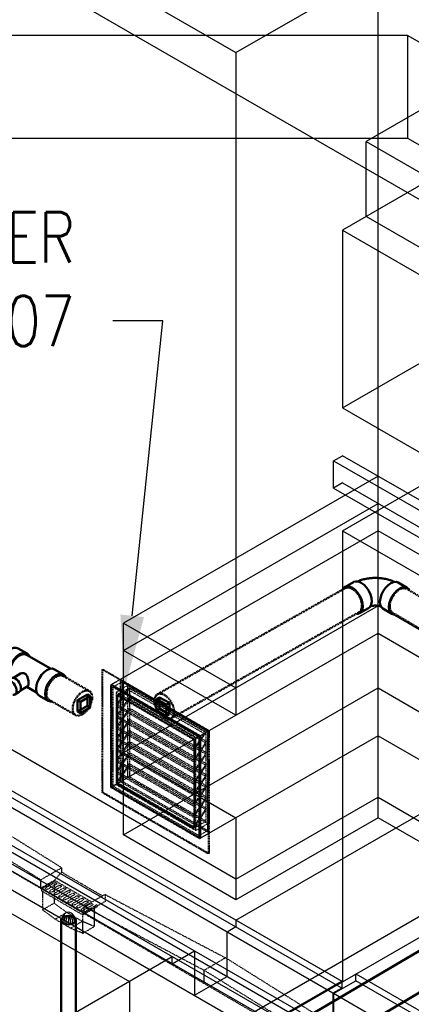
# Model space of a CAD drawing. Header units: inches. Extents: x 175 to 32888, y -1032 to 703.
# Tile 10 of 44: x 688 to 782, y 233 to 468. Entities that reach past the tile are written whole.
import ezdxf
from ezdxf import colors
from ezdxf.entities.mleader import LeaderData, LeaderLine
from ezdxf.math import Vec2, Vec3

# ---------------------------------------------------------------- set-up
doc = ezdxf.new("R2010")
doc.units = ezdxf.units.IN
doc.header["$LTSCALE"] = 0.5
doc.header["$MEASUREMENT"] = 0
for name, pattern in [('Dash - 1_16_', [0.1875, 0.125, -0.0625]), ('Dot 1_32_', [0.03125, 0, -0.03125]), ('HIDDEN2', [0.1875, 0.125, -0.0625])]:
    doc.linetypes.add(name, pattern=pattern)
for name, color, linetype in [('M-DETL-LIGHT', 1, 'Continuous'), ('M-EQPM', 2, 'Continuous'), ('M-SECT-PATT', 8, 'Continuous'), ('P-PIPE', 3, 'Continuous'), ('S-ANNO-DIMS', 1, 'Continuous')]:
    doc.layers.add(name, color=color, linetype=linetype)
doc.styles.add('Annotative', font='romans.shx', dxfattribs={"width": 0.8, "height": 0.125})

# ---------------------------------------------------------------- blocks, each defined once
blk = doc.blocks.new('Bend - PVC - Sch 40 - DWV_USACE - Standard-1140917-DRAINAGE ISOMETRIC')
at = {"layer": 'P-PIPE', "color": 90, "lineweight": 50}
for p, q in [((767.95, 334.01), (765.83, 332.81)), ((780.75, 332.65), (778.63, 333.9)), ((769.38, 326.54), (771.5, 327.74)), ((774.96, 327.68), (777.09, 326.43))]:
    blk.add_line(p, q, dxfattribs=at)
for points in [[(768.87, 334.15, 0), (769.09, 334.24, 0), (769.35, 334.34, 0), (769.6, 334.43, 0), (769.87, 334.51, 0), (770.13, 334.59, 0), (770.39, 334.66, 0), (770.66, 334.72, 0), (770.93, 334.78, 0), (771.2, 334.83, 0), (771.47, 334.87, 0), (771.75, 334.91, 0), (772.02, 334.94, 0), (772.3, 334.96, 0), (772.57, 334.98, 0), (772.85, 334.99, 0), (773.12, 334.99, 0), (773.4, 334.99, 0), (773.68, 334.98, 0), (773.95, 334.96, 0), (774.23, 334.94, 0), (774.5, 334.91, 0), (774.78, 334.88, 0), (775.05, 334.84, 0), (775.32, 334.79, 0), (775.59, 334.74, 0), (775.86, 334.68, 0), (776.13, 334.61, 0), (776.39, 334.54, 0), (776.65, 334.46, 0), (776.91, 334.37, 0), (777.17, 334.27, 0), (777.42, 334.17, 0), (777.68, 334.06, 0), (777.73, 334.04, 0)], [(770.15, 328.17, 0), (770.08, 328.99, 0), (769.84, 329.85, 0), (769.44, 330.69, 0), (768.92, 331.47, 0), (768.31, 332.13, 0), (767.66, 332.62, 0), (766.99, 332.91, 0), (766.37, 332.98, 0), (765.84, 332.82, 0), (765.42, 332.45, 0), (765.27, 332.14, 0)], [(767.95, 334.01, 0), (767.96, 334.02, 0), (768.5, 334.17, 0), (769.12, 334.11, 0), (769.78, 333.82, 0), (770.44, 333.33, 0), (771.04, 332.67, 0), (771.56, 331.89, 0), (771.96, 331.05, 0), (772.2, 330.19, 0), (772.27, 329.37, 0)], [(774.25, 329.35, 0), (774.35, 330.16, 0), (774.61, 331.01, 0), (775.03, 331.85, 0), (775.57, 332.62, 0), (776.19, 333.26, 0), (776.85, 333.73, 0), (777.51, 334.01, 0), (778.12, 334.06, 0), (778.63, 333.89, 0)], [(781.2, 332.14, 0), (781.15, 332.26, 0), (780.76, 332.64, 0), (780.24, 332.81, 0), (779.63, 332.76, 0), (778.97, 332.48, 0), (778.31, 332.01, 0), (777.69, 331.37, 0), (777.15, 330.6, 0), (776.74, 329.76, 0), (776.47, 328.91, 0), (776.37, 328.1, 0)], [(769, 326.43, 0), (769.37, 326.53, 0), (769.78, 326.9, 0), (770.05, 327.46, 0), (770.15, 328.17, 0)], [(772.27, 329.37, 0), (772.17, 328.66, 0), (771.9, 328.1, 0), (771.49, 327.73, 0)], [(771.96, 328.22, 0), (772, 328.23, 0), (772.1, 328.26, 0), (772.2, 328.28, 0), (772.31, 328.3, 0), (772.42, 328.31, 0), (772.54, 328.33, 0), (772.66, 328.34, 0), (772.78, 328.35, 0), (772.9, 328.36, 0), (773.02, 328.36, 0), (773.14, 328.37, 0), (773.27, 328.37, 0), (773.39, 328.36, 0), (773.51, 328.35, 0), (773.63, 328.34, 0), (773.75, 328.33, 0), (773.87, 328.32, 0), (773.99, 328.3, 0), (774.1, 328.28, 0), (774.21, 328.26, 0), (774.32, 328.23, 0), (774.42, 328.21, 0), (774.48, 328.19, 0)], [(774.96, 327.69, 0), (774.56, 328.07, 0), (774.32, 328.64, 0), (774.25, 329.35, 0)], [(776.37, 328.1, 0), (776.44, 327.39, 0), (776.68, 326.82, 0), (777.08, 326.44, 0), (777.6, 326.27, 0), (777.82, 326.29, 0)]]:
    blk.add_polyline3d(points, dxfattribs=at)
blk.add_arc((768.91, 327.68), 1.25, 260.5733, 274.3147, dxfattribs=at)
blk = doc.blocks.new('Plug - PVC - Sch 40 - DWV_USACE - Standard-1073404-DRAINAGE ISOMETRIC')
at = {"layer": 'P-PIPE', "color": 90, "lineweight": 50}
for p, q in [((720.87, 303.33), (720.9, 306.04)), ((721.6, 306.44), (720.9, 306.04)), ((720.9, 306.04), (723.24, 304.69)), ((721.58, 303.73), (721.6, 306.44)), ((723.95, 305.09), (721.6, 306.44)), ((720.87, 303.33), (721.58, 303.73)), ((721.58, 303.73), (723.92, 302.37)), ((723.24, 304.69), (723.21, 301.97)), ((723.24, 304.69), (723.95, 305.09)), ((723.92, 302.37), (723.95, 305.09)), ((723.21, 301.97), (720.87, 303.33)), ((723.92, 302.37), (723.21, 301.97))]:
    blk.add_line(p, q, dxfattribs=at)
blk = doc.blocks.new('Plug - PVC - Sch 40 - DWV_USACE - Standard-V29-DRAINAGE ISOMETRIC')
at = {"layer": 'P-PIPE', "color": 90, "lineweight": 50}
for p, q in [((704.35, 307.1), (702.01, 305.75)), ((702.72, 305.34), (705.06, 306.69)), ((705.06, 306.69), (704.35, 307.1)), ((704.35, 304.4), (704.35, 307.1)), ((705.06, 306.69), (705.06, 303.99)), ((702.01, 305.75), (702.72, 305.34)), ((702.01, 303.04), (702.01, 305.75)), ((702.01, 303.04), (704.35, 304.4)), ((702.72, 302.63), (702.72, 305.34)), ((705.06, 303.99), (702.72, 302.63)), ((704.35, 304.4), (705.06, 303.99)), ((702.72, 302.63), (702.01, 303.04))]:
    blk.add_line(p, q, dxfattribs=at)
blk = doc.blocks.new('Plumbing_Joints_Spears_DWV_Tee_Reducing_Vent-Tee - P442-V27-DRAINAGE ISOMETRIC')
at = {"layer": 'P-PIPE', "color": 90, "lineweight": 50}
for p, q in [((2302.18, -613.9), (2300.05, -612.67)), ((2307.73, -617.49), (2302.01, -614.18)), ((2296.41, -618.99), (2298.05, -619.94)), ((2300.58, -618.69), (2298.87, -619.67)), ((2310.84, -618.9), (2308.72, -617.68)), ((2298.38, -619.75), (2297.32, -620.36)), ((2299.24, -623.7), (2300.3, -623.09)), ((2300.6, -622.71), (2302.33, -621.72)), ((2302.06, -621.87), (2304.42, -623.23)), ((2305.08, -623.99), (2307.2, -625.22))]:
    blk.add_line(p, q, dxfattribs=at)
for points in [[(2295.65, -617.32, 0), (2295.74, -616.5, 0), (2296, -615.63, 0), (2296.41, -614.78, 0), (2296.94, -614, 0), (2297.56, -613.34, 0), (2298.23, -612.85, 0), (2298.9, -612.57, 0), (2299.52, -612.51, 0), (2300.04, -612.67, 0)], [(2302.72, -614.56, 0), (2302.59, -614.28, 0), (2302.18, -613.9, 0), (2301.64, -613.73, 0), (2301.02, -613.79, 0), (2300.35, -614.08, 0), (2299.68, -614.56, 0), (2299.06, -615.22, 0), (2298.53, -616, 0), (2298.12, -616.86, 0), (2297.86, -617.72, 0), (2297.77, -618.54, 0)], [(2298.01, -618.41, 0), (2298.09, -617.66, 0), (2298.32, -616.87, 0), (2298.69, -616.1, 0), (2299.18, -615.39, 0), (2299.75, -614.79, 0), (2300.35, -614.35, 0), (2300.96, -614.09, 0), (2301.52, -614.03, 0), (2302.01, -614.18, 0)], [(2296.41, -618.99, 0), (2296, -618.61, 0), (2295.74, -618.04, 0), (2295.65, -617.32, 0)], [(2297.77, -618.54, 0), (2297.86, -619.26, 0), (2298.14, -619.89, 0)], [(2298.41, -619.74, 0), (2298.32, -619.58, 0), (2298.09, -619.06, 0), (2298.01, -618.41, 0)], [(2300.58, -618.69, 0), (2300.92, -618.56, 0), (2301.4, -618.57, 0), (2301.84, -618.82, 0), (2302.16, -619.27, 0), (2302.37, -619.84, 0), (2302.48, -620.45, 0), (2302.52, -621.01, 0)], [(2304.32, -622.32, 0), (2304.41, -621.5, 0), (2304.67, -620.64, 0), (2305.08, -619.78, 0), (2305.61, -619, 0), (2306.23, -618.35, 0), (2306.9, -617.86, 0), (2307.57, -617.57, 0), (2308.19, -617.51, 0), (2308.72, -617.68, 0)], [(2311.37, -619.54, 0), (2311.25, -619.28, 0), (2310.84, -618.9, 0), (2310.31, -618.74, 0), (2309.69, -618.8, 0), (2309.02, -619.08, 0), (2308.35, -619.57, 0), (2307.73, -620.23, 0), (2307.2, -621.01, 0), (2306.79, -621.86, 0), (2306.53, -622.73, 0), (2306.44, -623.55, 0)], [(2299.64, -622.82, 0), (2299.6, -622.38, 0), (2299.46, -621.93, 0), (2299.24, -621.48, 0), (2298.96, -621.06, 0), (2298.63, -620.72, 0), (2298.28, -620.46, 0), (2297.93, -620.31, 0), (2297.6, -620.28, 0), (2297.32, -620.36, 0), (2297.1, -620.57, 0), (2297.02, -620.74, 0)], [(2298.38, -619.75, 0), (2298.66, -619.67, 0), (2298.99, -619.7, 0), (2299.34, -619.85, 0), (2299.69, -620.1, 0), (2300.02, -620.45, 0), (2300.3, -620.86, 0), (2300.52, -621.31, 0), (2300.66, -621.77, 0), (2300.7, -622.21, 0)], [(2302.52, -621.01, 0), (2302.48, -621.44, 0), (2302.37, -621.69, 0), (2302.33, -621.72, 0)], [(2298.72, -623.76, 0), (2298.96, -623.79, 0), (2299.24, -623.7, 0), (2299.46, -623.5, 0), (2299.6, -623.2, 0), (2299.64, -622.82, 0)], [(2300.7, -622.21, 0), (2300.66, -622.59, 0), (2300.52, -622.89, 0), (2300.3, -623.09, 0)], [(2305.08, -623.99, 0), (2304.67, -623.61, 0), (2304.41, -623.04, 0), (2304.32, -622.32, 0)], [(2306.44, -623.55, 0), (2306.53, -624.27, 0), (2306.79, -624.84, 0), (2307.2, -625.22, 0), (2307.73, -625.38, 0), (2307.98, -625.36, 0)]]:
    blk.add_polyline3d(points, dxfattribs=at)
blk = doc.blocks.new('Mechanical_Box_H_rvt-1-DRAINAGE ISOMETRIC')
blk.add_line((699.81, 254.19), (699.81, 252.17))
at = {"layer": 'M-DETL-LIGHT', "linetype": 'HIDDEN2'}
for p, q in [((693.18, 260.79), (635.38, 294.49)), ((698.2, 265.72), (669.45, 283.75)), ((693.18, 262.84), (664.35, 280.77)), ((698.2, 265.66), (693.18, 262.79)), ((696.5, 262.69), (698.2, 264.64)), ((698.2, 265.66), (698.2, 264.64)), ((707.96, 258.95), (698.2, 264.64)), ((693.18, 262.79), (693.18, 260.79)), ((696.5, 262.69), (693.18, 260.79)), ((696.7, 262.57), (693.38, 260.68)), ((696.49, 262.09), (694.46, 260.93)), ((696.93, 261.74), (694.88, 260.57)), ((697.57, 261.47), (695.54, 260.31)), ((696.4, 262.01), (696.4, 257.25)), ((705.41, 257.49), (696.5, 262.69)), ((703.54, 254.75), (693.18, 260.79)), ((693.38, 260.68), (693.38, 260.17)), ((703.26, 254.41), (693.38, 260.17)), ((693.62, 260.03), (693.62, 255.63)), ((698, 261.11), (695.95, 259.94)), ((698.64, 260.84), (696.61, 259.68)), ((699.07, 260.49), (697.03, 259.31)), ((699.71, 260.21), (697.68, 259.05)), ((700.15, 259.86), (698.1, 258.69)), ((700.79, 259.59), (698.76, 258.43)), ((701.22, 259.23), (699.17, 258.06)), ((701.86, 258.96), (699.83, 257.8)), ((708.57, 259.3), (703.54, 256.42)), ((708.57, 259.3), (737.33, 244.18)), ((708.57, 259.3), (708.57, 257.62)), ((693.62, 255.63), (696.4, 257.25)), ((699.42, 255.02), (696.4, 257.25)), ((702.3, 258.61), (700.25, 257.44)), ((702.94, 258.34), (700.91, 257.18)), ((703.37, 257.98), (701.32, 256.81)), ((704.01, 257.71), (701.98, 256.55)), ((704.44, 257.36), (702.4, 256.18)), ((705.08, 257.08), (703.05, 255.92)), ((706.58, 256.81), (703.26, 254.92)), ((705.52, 256.73), (703.47, 255.56)), ((708.57, 257.62), (703.54, 254.75)), ((706.58, 256.81), (706.58, 256.31)), ((696.65, 253.4), (693.62, 255.63)), ((696.65, 253.4), (699.42, 255.02)), ((703.11, 252.88), (699.42, 255.02)), ((703.23, 254.43), (703.23, 250.03)), ((706.58, 256.31), (703.26, 254.41)), ((761.06, 221.22), (703.26, 254.92)), ((703.26, 254.92), (703.26, 254.41)), ((703.54, 256.42), (732.23, 241.2)), ((703.54, 256.42), (703.54, 254.75)), ((706.01, 255.98), (706.01, 251.65)), ((700.33, 251.26), (696.65, 253.4)), ((700.33, 251.26), (703.11, 252.88)), ((706.01, 251.65), (703.11, 252.88)), ((703.23, 250.03), (700.33, 251.26)), ((703.23, 250.03), (706.01, 251.65)), ((732.23, 241.2), (737.33, 244.18)), ((766.09, 226.15), (737.33, 244.18)), ((732.23, 237.97), (732.23, 241.2)), ((761.06, 223.27), (732.23, 241.2))]:
    blk.add_line(p, q, dxfattribs=at)
at = {"layer": 'M-DETL-LIGHT', "linetype": 'Continuous'}
blk.add_line((699.81, 254.23), (699.81, 252.32), dxfattribs=at)
at = {"layer": 'M-DETL-LIGHT', "color": 1, "linetype": 'Continuous'}
for centre, radius, start, end in [((699.99, 253.28), 1.78, 95.745, 183.3375), ((699.96, 253.22), 1.67, 129.6759, 176.1977), ((700.5, 252.8), 2.13, 131.7697, 173.1765), ((701.44, 252.59), 2.73, 141.495, 179.1974), ((705.6, 251.99), 6.43, 159.6343, 176.2953), ((699.64, 253.28), 1.78, 356.6625, 84.255), ((694.02, 251.99), 6.43, 3.7047, 20.3657), ((698.19, 252.59), 2.73, 0.8026, 38.505), ((699.13, 252.8), 2.13, 6.8235, 48.2303), ((699.67, 253.22), 1.67, 3.8023, 50.3241)]:
    blk.add_arc(centre, radius, start, end, dxfattribs=at)
at = {"layer": 'M-DETL-LIGHT', "linetype": 'HIDDEN2', "extrusion": (0, 0, -1)}
for centre, start_param, end_param in [((696.69, 261.9), 4.095331, 7.203451), ((697.76, 261.28), 4.095331, 7.203451), ((694.69, 260.76), 0.920266, 4.095331), ((695.76, 260.13), 0.920266, 4.095331), ((696.84, 259.51), 0.920266, 4.095331), ((697.91, 258.88), 0.920266, 4.095331), ((698.84, 260.65), 4.095331, 7.203451), ((699.91, 260.03), 4.095331, 7.203451), ((700.98, 259.4), 4.095331, 7.203451), ((702.06, 258.77), 4.095331, 7.203451), ((698.99, 258.26), 0.920266, 4.095331), ((700.06, 257.63), 0.920266, 4.095331), ((701.13, 257), 0.920266, 4.095331), ((703.13, 258.15), 4.095331, 7.203451), ((704.21, 257.52), 4.095331, 7.203451), ((705.28, 256.89), 4.095331, 7.203451), ((702.21, 256.38), 0.920266, 4.095331), ((703.28, 255.75), 0.920266, 4.095331)]:
    blk.add_ellipse(centre, major_axis=(0.355, 0.042), ratio=0.675017, start_param=start_param, end_param=end_param, dxfattribs=at)
at = {"layer": 'M-DETL-LIGHT', "linetype": 'HIDDEN2'}
blk.add_ellipse((699.81, 253.18), major_axis=(1.6, 0), ratio=0.6329, start_param=0, end_param=3.141593, dxfattribs=at)
at = {"layer": 'M-DETL-LIGHT', "extrusion": (0, 0, -1)}
blk.add_ellipse((699.81, 253.18), major_axis=(1.6, 0), ratio=0.6329, start_param=0, end_param=3.141593, dxfattribs=at)
at = {"layer": 'P-PIPE', "color": 90, "linetype": 'Dash - 1_16_', "lineweight": 50}
for p, q in [((765.97, 332.56), (721.11, 307.2)), ((820.24, 309.03), (780.6, 332.39)), ((724.37, 301.43), (769.23, 326.79)), ((777.23, 326.69), (816.92, 303.3)), ((704.84, 307.94), (698.47, 311.61)), ((695.16, 305.88), (701.53, 302.2))]:
    blk.add_line(p, q, dxfattribs=at)
at = {"layer": 'P-PIPE', "color": 90, "lineweight": 50}
for p, q in [((842.94, 280.81), (644.82, 164.04)), ((649.2, 156.61), (847.32, 273.38)), ((698.06, 253.18), (698.06, 222.97)), ((701.56, 222.97), (701.56, 253.18))]:
    blk.add_line(p, q, dxfattribs=at)
at = {"layer": 'P-PIPE', "color": 90, "linetype": 'Dot 1_32_', "lineweight": 50}
for points in [[(765.96, 332.55, 0), (766.45, 332.71, 0), (767.02, 332.65, 0), (767.63, 332.39, 0)], [(767.63, 332.39, 0), (768.23, 331.95, 0), (768.8, 331.35, 0), (769.28, 330.64, 0), (769.64, 329.86, 0), (769.87, 329.07, 0), (769.95, 328.32, 0)], [(776.57, 328.19, 0), (776.66, 328.93, 0), (776.9, 329.71, 0), (777.28, 330.49, 0), (777.77, 331.19, 0), (778.33, 331.79, 0), (778.94, 332.23, 0)], [(778.94, 332.23, 0), (779.55, 332.49, 0), (780.11, 332.55, 0), (780.59, 332.4, 0)], [(769.95, 328.32, 0), (769.86, 327.67, 0), (769.62, 327.15, 0), (769.24, 326.8, 0)], [(777.24, 326.68, 0), (776.88, 327.02, 0), (776.65, 327.54, 0), (776.57, 328.19, 0)], [(694.58, 307.33, 0), (694.66, 308.08, 0), (694.9, 308.87, 0), (695.27, 309.64, 0), (695.76, 310.35, 0), (696.32, 310.95, 0), (696.93, 311.39, 0)], [(696.93, 311.39, 0), (697.53, 311.65, 0), (698.1, 311.71, 0), (698.57, 311.56, 0)], [(695.21, 305.87, 0), (694.9, 306.16, 0), (694.66, 306.68, 0), (694.58, 307.33, 0)], [(703.18, 307.78, 0), (702.58, 307.33, 0), (702.01, 306.74, 0), (701.53, 306.03, 0), (701.15, 305.25, 0), (700.92, 304.47, 0), (700.84, 303.72, 0)], [(705.52, 306.42, 0), (705.44, 307.08, 0), (705.21, 307.59, 0), (704.84, 307.94, 0), (704.35, 308.09, 0), (703.79, 308.03, 0), (703.18, 307.78, 0)], [(703.18, 302.37, 0), (703.79, 302.81, 0), (704.35, 303.41, 0), (704.84, 304.12, 0), (705.21, 304.89, 0), (705.44, 305.68, 0), (705.52, 306.42, 0)], [(722.76, 307.03, 0), (722.16, 307.29, 0), (721.59, 307.34, 0), (721.1, 307.19, 0), (720.72, 306.84, 0), (720.48, 306.32, 0), (720.4, 305.67, 0)], [(725.08, 302.96, 0), (725.01, 303.71, 0), (724.78, 304.5, 0), (724.41, 305.28, 0), (723.93, 305.99, 0), (723.37, 306.59, 0), (722.76, 307.03, 0)], [(700.84, 303.72, 0), (700.92, 303.07, 0), (701.15, 302.55, 0), (701.53, 302.2, 0), (702.01, 302.05, 0), (702.58, 302.11, 0), (703.18, 302.37, 0)], [(720.4, 305.67, 0), (720.47, 304.92, 0), (720.7, 304.12, 0), (721.06, 303.35, 0), (721.55, 302.63, 0), (722.11, 302.04, 0), (722.71, 301.59, 0)], [(722.71, 301.59, 0), (723.32, 301.34, 0), (723.89, 301.28, 0), (724.38, 301.43, 0), (724.75, 301.78, 0), (724.99, 302.3, 0), (725.08, 302.96, 0)]]:
    blk.add_polyline3d(points, dxfattribs=at)
at = {"layer": 'P-PIPE', "color": 90, "lineweight": 50}
for points in [[(698.58, 253.89, 0), (698.3, 253.68, 0), (698.12, 253.44, 0), (698.06, 253.18, 0), (698.12, 252.91, 0), (698.3, 252.67, 0), (698.58, 252.46, 0)], [(701.05, 253.89, 0), (700.69, 254.05, 0), (700.27, 254.15, 0), (699.81, 254.19, 0), (699.36, 254.15, 0), (698.94, 254.05, 0), (698.58, 253.89, 0)], [(698.58, 252.46, 0), (698.94, 252.3, 0), (699.36, 252.2, 0), (699.81, 252.17, 0), (700.27, 252.2, 0), (700.69, 252.3, 0), (701.05, 252.46, 0)], [(701.05, 252.46, 0), (701.33, 252.67, 0), (701.5, 252.91, 0), (701.56, 253.18, 0), (701.5, 253.44, 0), (701.33, 253.68, 0), (701.05, 253.89, 0)]]:
    blk.add_polyline3d(points, dxfattribs=at)
for name, p in [('Bend - PVC - Sch 40 - DWV_USACE - Standard-1140917-DRAINAGE ISOMETRIC', (0, 0)), ('Plumbing_Joints_Spears_DWV_Tee_Reducing_Vent-Tee - P442-V27-DRAINAGE ISOMETRIC', (-1612.2, 930.81)), ('Plug - PVC - Sch 40 - DWV_USACE - Standard-V29-DRAINAGE ISOMETRIC', (0, 0)), ('Plug - PVC - Sch 40 - DWV_USACE - Standard-1073404-DRAINAGE ISOMETRIC', (0, 0))]:
    blk.add_blockref(name, p, dxfattribs=at)
blk = doc.blocks.new('USM_Louver - USM_Louver-1291320-DRAINAGE ISOMETRIC')
at = {"layer": 'M-SECT-PATT', "linetype": 'Dash - 1_16_'}
for p, q in [((707.84, 313.08), (708.01, 313.18)), ((707.84, 313.08), (707.84, 283.68)), ((733.29, 298.38), (707.84, 313.08)), ((708.01, 313.18), (733.47, 298.48)), ((708.01, 283.79), (708.01, 313.18)), ((712.26, 310.73), (710.14, 309.5)), ((712.26, 286.23), (712.26, 310.73)), ((712.26, 310.73), (733.47, 298.48)), ((710.14, 309.5), (709.96, 309.4)), ((709.96, 309.4), (710.14, 309.5)), ((731.17, 297.16), (709.96, 309.4)), ((709.96, 309.4), (709.96, 284.91)), ((709.96, 309.4), (731.17, 297.16)), ((709.96, 284.91), (709.96, 309.4)), ((731.35, 297.26), (710.14, 309.5)), ((710.14, 309.5), (710.14, 285.01)), ((710.14, 285.01), (710.14, 309.5)), ((710.14, 309.5), (731.35, 297.26)), ((710.14, 309.5), (710.14, 285.01)), ((731.35, 297.26), (710.14, 309.5)), ((712.61, 310.12), (710.49, 308.89)), ((710.49, 285.21), (710.49, 308.89)), ((710.49, 308.89), (731, 297.05)), ((714.02, 309.3), (711.2, 307.67)), ((714.31, 308.65), (711.37, 304.3)), ((711.37, 304.71), (713.86, 308.39)), ((714.38, 308.69), (711.55, 307.06)), ((733.12, 298.28), (712.61, 310.12)), ((712.61, 310.12), (712.61, 286.44)), ((713.86, 308.39), (714.31, 308.65)), ((732.25, 297.78), (713.86, 308.39)), ((714.02, 287.26), (714.02, 309.3)), ((714.02, 309.3), (733.12, 298.28)), ((714.31, 308.65), (732.7, 298.04)), ((732.76, 298.07), (714.38, 308.69)), ((714.38, 308.69), (714.38, 287.46)), ((730.29, 296.64), (711.2, 307.67)), ((711.2, 307.67), (711.2, 285.62)), ((711.37, 306.95), (711.55, 307.06)), ((711.37, 306.95), (729.76, 296.34)), ((711.37, 285.72), (711.37, 306.95)), ((711.37, 302.05), (714.38, 306.5)), ((714.38, 306.09), (711.37, 301.65)), ((711.55, 285.83), (711.55, 307.06)), ((711.55, 307.06), (729.93, 296.44)), ((711.55, 307.06), (711.55, 285.83)), ((729.93, 296.44), (711.55, 307.06)), ((714.38, 306.5), (714.38, 306.09)), ((732.76, 295.89), (714.38, 306.5)), ((714.38, 306.09), (732.76, 295.48)), ((711.37, 304.3), (711.37, 304.71)), ((711.37, 304.71), (729.76, 294.09)), ((711.37, 304.3), (729.76, 293.69)), ((711.37, 299.4), (714.38, 303.85)), ((714.38, 303.85), (714.38, 303.44)), ((732.76, 293.23), (714.38, 303.85)), ((714.38, 303.44), (711.37, 298.99)), ((711.37, 301.65), (711.37, 302.05)), ((711.37, 302.05), (729.76, 291.44)), ((711.37, 301.65), (729.76, 291.03)), ((714.38, 303.44), (732.76, 292.82)), ((711.37, 296.75), (714.38, 301.19)), ((714.38, 300.78), (711.37, 296.34)), ((711.37, 298.99), (711.37, 299.4)), ((711.37, 299.4), (729.76, 288.79)), ((711.37, 298.99), (729.76, 288.38)), ((714.38, 301.19), (714.38, 300.78)), ((732.76, 290.58), (714.38, 301.19)), ((714.38, 300.78), (732.76, 290.17)), ((711.37, 294.09), (714.38, 298.54)), ((714.38, 298.13), (711.37, 293.69)), ((711.37, 296.34), (711.37, 296.75)), ((711.37, 296.75), (729.76, 286.13)), ((714.38, 298.54), (714.38, 298.13)), ((732.76, 287.93), (714.38, 298.54)), ((714.38, 298.13), (732.76, 287.52)), ((729.76, 293.69), (732.7, 298.04)), ((732.25, 297.78), (729.76, 294.09)), ((729.93, 296.44), (732.76, 298.07)), ((730.29, 296.64), (733.12, 298.28)), ((730.29, 274.6), (730.29, 296.64)), ((731, 297.05), (733.12, 298.28)), ((731, 297.05), (731, 273.37)), ((731.35, 297.26), (731.17, 297.16)), ((731.35, 297.26), (731.17, 297.16)), ((731.17, 272.66), (731.17, 297.16)), ((731.17, 297.16), (731.17, 272.66)), ((731.35, 297.26), (733.47, 298.48)), ((731.35, 272.76), (731.35, 297.26)), ((731.35, 297.26), (731.35, 272.76)), ((731.35, 272.76), (731.35, 297.26)), ((732.7, 298.04), (732.25, 297.78)), ((732.76, 276.84), (732.76, 298.07)), ((733.12, 274.6), (733.12, 298.28)), ((733.12, 298.28), (733.12, 276.23)), ((733.47, 298.48), (733.29, 298.38)), ((733.29, 268.99), (733.29, 298.38)), ((733.47, 298.48), (733.47, 273.99)), ((733.47, 298.48), (733.47, 269.09)), ((711.37, 296.34), (729.76, 285.72)), ((711.37, 291.44), (714.38, 295.89)), ((714.38, 295.48), (711.37, 291.03)), ((714.38, 295.89), (714.38, 295.48)), ((732.76, 285.27), (714.38, 295.89)), ((714.38, 295.48), (732.76, 284.86)), ((729.93, 296.44), (729.76, 296.34)), ((729.76, 296.34), (729.76, 275.11)), ((732.76, 295.89), (729.76, 291.44)), ((729.76, 291.03), (732.76, 295.48)), ((729.93, 296.44), (729.93, 275.21)), ((729.93, 275.21), (729.93, 296.44)), ((732.76, 295.48), (732.76, 295.89)), ((711.37, 293.69), (711.37, 294.09)), ((711.37, 294.09), (729.76, 283.48)), ((711.37, 293.69), (729.76, 283.07)), ((711.37, 288.79), (714.38, 293.23)), ((714.38, 292.82), (711.37, 288.38)), ((714.38, 293.23), (714.38, 292.82)), ((732.76, 282.62), (714.38, 293.23)), ((714.38, 292.82), (732.76, 282.21)), ((729.76, 294.09), (729.76, 293.69)), ((732.76, 293.23), (729.76, 288.79)), ((729.76, 288.38), (732.76, 292.82)), ((732.76, 292.82), (732.76, 293.23)), ((711.37, 291.03), (711.37, 291.44)), ((711.37, 291.44), (729.76, 280.83)), ((711.37, 291.03), (729.76, 280.42)), ((711.37, 286.13), (714.38, 290.58)), ((714.38, 290.17), (711.37, 285.72)), ((714.38, 290.58), (714.38, 290.17)), ((714.38, 290.58), (732.76, 279.96)), ((714.38, 290.17), (732.76, 279.56)), ((729.76, 291.44), (729.76, 291.03)), ((732.76, 290.58), (729.76, 286.13)), ((729.76, 285.72), (732.76, 290.17)), ((732.76, 290.17), (732.76, 290.58)), ((714.02, 287.26), (711.2, 285.62)), ((711.37, 288.38), (711.37, 288.79)), ((711.37, 288.79), (729.76, 278.17)), ((711.37, 288.38), (729.76, 277.76)), ((714.38, 287.46), (711.55, 285.83)), ((733.12, 276.23), (714.02, 287.26)), ((714.38, 287.46), (732.76, 276.84)), ((729.76, 288.79), (729.76, 288.38)), ((732.76, 287.93), (729.76, 283.48)), ((729.76, 283.07), (732.76, 287.52)), ((732.76, 287.52), (732.76, 287.93)), ((709.96, 284.91), (710.14, 285.01)), ((710.14, 285.01), (709.96, 284.91)), ((709.96, 284.91), (731.17, 272.66)), ((731.17, 272.66), (709.96, 284.91)), ((712.26, 286.23), (710.14, 285.01)), ((710.14, 285.01), (731.35, 272.76)), ((731.35, 272.76), (710.14, 285.01)), ((710.14, 285.01), (731.35, 272.76)), ((712.61, 286.44), (710.49, 285.21)), ((731, 273.37), (710.49, 285.21)), ((711.2, 285.62), (730.29, 274.6)), ((711.37, 285.72), (711.37, 286.13)), ((729.76, 275.52), (711.37, 286.13)), ((711.55, 285.83), (711.37, 285.72)), ((711.37, 285.72), (729.76, 275.11)), ((729.76, 275.11), (711.37, 285.72)), ((729.93, 275.21), (711.55, 285.83)), ((711.55, 285.83), (729.93, 275.21)), ((733.47, 273.99), (712.26, 286.23)), ((712.61, 286.44), (733.12, 274.6)), ((729.76, 286.13), (729.76, 285.72)), ((732.76, 285.27), (729.76, 280.83)), ((729.76, 280.42), (732.76, 284.86)), ((732.76, 284.86), (732.76, 285.27)), ((708.01, 283.79), (707.84, 283.68)), ((707.84, 283.68), (733.29, 268.99)), ((733.47, 269.09), (708.01, 283.79)), ((729.76, 283.48), (729.76, 283.07)), ((732.76, 282.62), (729.76, 278.17)), ((732.76, 282.21), (732.76, 282.62)), ((729.76, 277.76), (732.76, 282.21)), ((729.76, 280.83), (729.76, 280.42)), ((732.76, 279.96), (729.76, 275.52)), ((729.76, 275.11), (732.76, 279.56)), ((729.76, 278.17), (729.76, 277.76)), ((732.76, 279.56), (732.76, 279.96)), ((729.76, 275.52), (729.76, 275.11)), ((732.76, 276.84), (729.93, 275.21)), ((733.12, 276.23), (730.29, 274.6)), ((729.93, 275.21), (729.76, 275.11)), ((733.12, 274.6), (731, 273.37)), ((733.47, 273.99), (731.35, 272.76)), ((731.35, 272.76), (731.17, 272.66)), ((731.35, 272.76), (731.17, 272.66)), ((733.47, 269.09), (733.29, 268.99))]:
    blk.add_line(p, q, dxfattribs=at)

msp = doc.modelspace()

# ---------------------------------------------------------------- linework, layer by layer
at = {"layer": 'M-SECT-PATT', "lineweight": -3}
for p, q in [((478.91, 611.2), (739.83, 460.56)), ((2402.95, -509.44), (470.43, 606.3)), ((739.83, 460.56), (773.78, 480.15)), ((773.78, 277.66), (773.78, 480.15)), ((780.85, 464.64), (380.62, 464.64)), ((943.48, 370.74), (780.85, 464.64)), ((780.85, 464.64), (780.85, 440.14)), ((739.83, 262.96), (395.47, 461.78)), ((739.83, 460.56), (739.83, 302.16)), ((807.72, 460.56), (770.95, 439.33)), ((386.99, 456.88), (765.29, 238.47)), ((351.63, 447.9), (714.38, 238.47)), ((807.72, 442.59), (765.29, 418.1)), ((380.62, 440.14), (780.85, 440.14)), ((770.95, 421.36), (770.95, 439.33)), ((770.95, 439.33), (991.56, 311.95)), ((780.85, 440.14), (943.48, 346.25)), ((1028.33, 272.76), (770.95, 421.36)), ((765.29, 418.1), (985.91, 290.73)), ((765.29, 418.1), (765.29, 375.64)), ((476.79, 405.04), (765.11, 238.58)), ((765.11, 236.94), (476.79, 403.41)), ((762.99, 235.72), (474.67, 402.18)), ((765.29, 375.64), (807.72, 400.14)), ((749.91, 229.8), (461.59, 396.26)), ((466.89, 397.69), (755.21, 231.23)), ((749.91, 228.17), (461.59, 394.63)), ((762.99, 225.1), (474.67, 391.57)), ((466.89, 387.08), (755.21, 220.61)), ((765.29, 375.64), (985.91, 248.27)), ((739.84, 253.17), (943.48, 370.74)), ((765.29, 346.25), (807.72, 370.74)), ((763.17, 362.99), (765.29, 364.21)), ((763.17, 356.45), (763.17, 362.99)), ((763.17, 362.99), (988.03, 233.16)), ((990.15, 234.39), (765.29, 364.21)), ((773.78, 359.31), (712.96, 324.2)), ((765.29, 357.68), (763.17, 356.45)), ((763.17, 356.45), (983.79, 229.08)), ((765.29, 357.68), (985.91, 230.3)), ((712.96, 317.67), (773.78, 352.78)), ((773.78, 346.25), (710.14, 309.5)), ((943.48, 346.25), (714.38, 213.97)), ((765.29, 346.25), (765.29, 238.47)), ((765.29, 346.25), (985.91, 218.87)), ((828.93, 314.4), (773.78, 346.25)), ((773.78, 328.28), (712.96, 293.17)), ((826.1, 298.07), (773.78, 328.28)), ((712.96, 324.2), (739.83, 308.69)), ((712.96, 273.58), (712.96, 324.2)), ((710.14, 285.01), (773.78, 321.75)), ((773.78, 321.75), (828.93, 289.91)), ((739.83, 302.16), (712.96, 317.67)), ((710.14, 285.01), (710.14, 309.5)), ((710.14, 309.5), (731.35, 297.26)), ((712.96, 273.58), (773.78, 308.69)), ((773.78, 308.69), (826.1, 278.48)), ((731.35, 297.26), (731.35, 272.76)), ((773.78, 297.26), (731.35, 272.76)), ((773.78, 297.26), (807.72, 277.66)), ((712.96, 293.17), (739.83, 277.66)), ((731.35, 272.76), (710.14, 285.01)), ((739.83, 262.96), (773.78, 282.56)), ((773.78, 282.56), (2187.99, -533.94)), ((773.78, 277.66), (739.83, 258.07)), ((739.83, 277.66), (739.83, 258.07)), ((799.23, 262.96), (773.78, 277.66)), ((739.83, 258.07), (712.96, 273.58)), ((693.16, 196.83), (820.44, 270.31)), ((739.84, 253.17), (739.84, 251.54)), ((739.84, 251.54), (737.72, 250.31)), ((737.72, 239.7), (737.72, 250.31)), ((724.64, 242.76), (729.94, 245.82)), ((729.94, 245.82), (729.94, 235.21)), ((724.64, 244.39), (693.16, 226.22)), ((724.64, 242.76), (724.64, 244.39)), ((768.47, 240.31), (989.09, 112.93)), ((768.47, 238.67), (768.47, 240.31)), ((714.38, 238.47), (714.38, 213.97)), ((729.94, 235.21), (737.72, 239.7)), ((765.11, 238.58), (749.91, 229.8)), ((763.17, 235.61), (768.47, 238.67)), ((765.11, 238.58), (765.11, 236.94)), ((989.09, 111.3), (768.47, 238.67)), ((765.11, 236.94), (762.99, 235.72)), ((762.99, 235.72), (762.99, 225.1)), ((983.79, 108.24), (763.17, 235.61)), ((763.17, 235.61), (763.17, 225))]:
    msp.add_line(p, q, dxfattribs=at)

# ---------------------------------------------------------------- block references
at = {"layer": 'M-EQPM', "lineweight": -3}
msp.add_blockref('USM_Louver - USM_Louver-1291320-DRAINAGE ISOMETRIC', (0, 0), dxfattribs=at)
at = {"layer": 'P-PIPE', "lineweight": -3}
msp.add_blockref('Mechanical_Box_H_rvt-1-DRAINAGE ISOMETRIC', (0, 0), dxfattribs=at)

# ---------------------------------------------------------------- leaders
at = {"layer": 'S-ANNO-DIMS', "lineweight": -3}
ml = msp.add_multileader_mtext('Standard', dxfattribs=at)
ml.set_content('6" %%C PERF.\\PFDN. DRAIN', color=2, style='Annotative')
ml.set_leader_properties()
ml.build(insert=Vec2(0, 0))
ml.multileader.update_dxf_attribs({"dogleg_length": 0.125, "arrow_head_size": 17.28, "scale": 96})
ctx = ml.context
ctx.base_point, ctx.scale, ctx.char_height, ctx.arrow_head_size, ctx.landing_gap_size, ctx.plane_origin = Vec3(661.74, 547.19), 96, 12, 17.28, 9, Vec3(627.23, 548.4)
ctx.text_align_type = 1
notes = []
notes.append((ctx, [(1, (1, 1, 0), (772.19, 547.19), (-1, 0), 12, [(0, [(536.89, 405.28)], 0, []), (1, [(883.32, 336.11)], 0, [])])]))
ctx.mtext.insert, ctx.mtext.alignment, ctx.mtext.flow_direction = Vec3(710.96, 553.19), 2, 5
ml = msp.add_multileader_mtext('Standard', dxfattribs=at)
ml.set_content('INTAKE LOUVER\\PREF: S-707', color=2, style='Annotative')
ml.set_leader_properties()
ml.build(insert=Vec2(0, 0))
ml.multileader.update_dxf_attribs({"text_right_attachment_type": 3, "dogleg_length": 0.125, "arrow_head_size": 17.28, "scale": 96})
ctx = ml.context
ctx.base_point, ctx.scale, ctx.char_height, ctx.arrow_head_size, ctx.landing_gap_size, ctx.plane_origin = Vec3(584.07, 416.42), 96, 12, 17.28, 9, Vec3(549.23, 411.15)
ctx.right_attachment, ctx.text_align_type = 3, 2
notes.append((ctx, [(1, (1, 1, 0), (722.41, 396.42), (-1, 0), 12, [(0, [(713.28, 308.75)], 0, [])])]))
ctx.mtext.insert, ctx.mtext.alignment, ctx.mtext.flow_direction = Vec3(701.41, 422.42), 3, 5
ml = msp.add_multileader_mtext('Standard', dxfattribs=at)
ml.set_content('3" %%C PVC WEEP DRAINS\\PTERMINATED AT HEAD WALL (TYP.)', color=2, style='Annotative')
ml.set_leader_properties()
ml.build(insert=Vec2(0, 0))
ml.multileader.update_dxf_attribs({"text_right_attachment_type": 3, "dogleg_length": 0.125, "arrow_head_size": 17.28, "scale": 96})
ctx = ml.context
ctx.base_point, ctx.scale, ctx.char_height, ctx.arrow_head_size, ctx.landing_gap_size, ctx.plane_origin = Vec3(166.04, 349.01), 96, 12, 17.28, 9, Vec3(243.37, 370.17)
ctx.right_attachment = 3
notes.append((ctx, [(1, (1, 1, 0), (445.64, 324.43), (-1, 0), 12, [(0, [(503.47, 398.94)], 0, [])])]))
ctx.mtext.insert, ctx.mtext.width, ctx.mtext.flow_direction = Vec3(175.04, 357.01), 340.7587, 5
for ctx, leaders in notes:
    for number, flags, end, landing, length, lines in leaders:
        leader = LeaderData()
        leader.index, (leader.has_last_leader_line, leader.has_dogleg_vector, leader.attachment_direction) = number, flags
        leader.last_leader_point, leader.dogleg_vector, leader.dogleg_length = Vec3(end), Vec3(landing), length
        for number, points, colour, breaks in lines:
            line = LeaderLine()
            line.index, line.vertices, line.color, line.breaks = number, Vec3.list(points), colors.encode_raw_color(colour), breaks
            leader.lines.append(line)
        ctx.leaders.append(leader)

doc.saveas('drawing.dxf')
